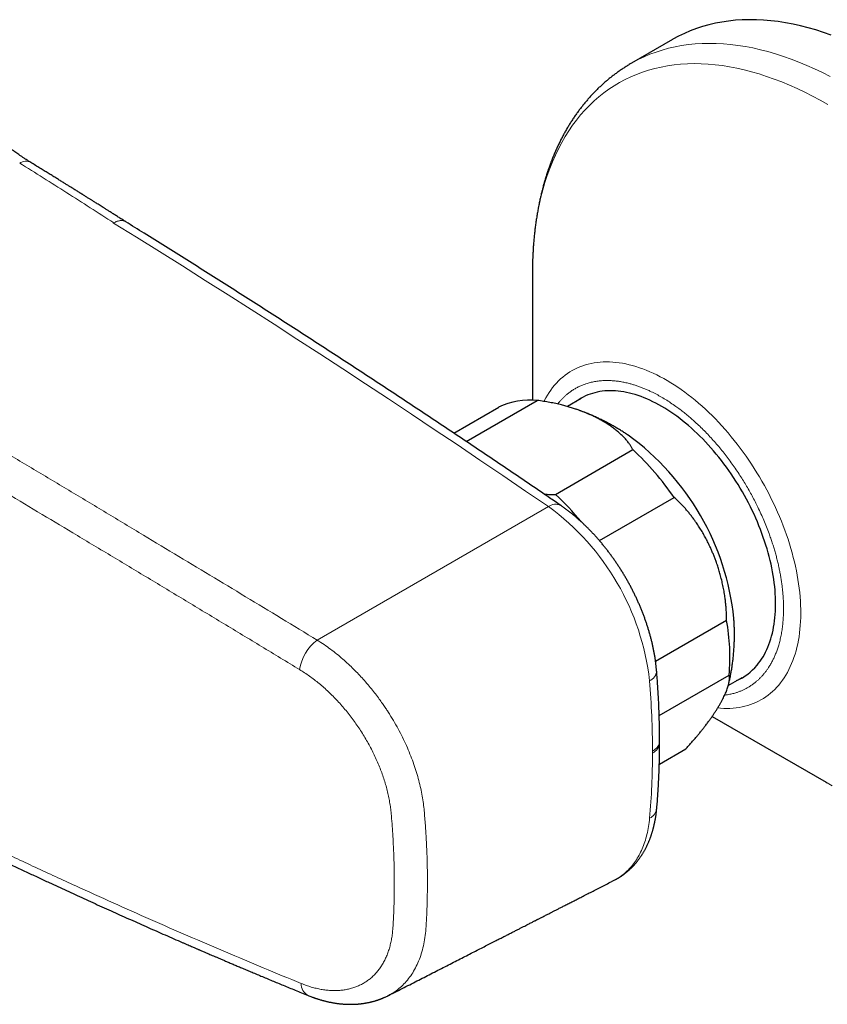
# Model space of a CAD drawing. Header units: millimetres. Extents: x 8 to 949, y 12 to 889.
# Tile 45 of 256: x 784 to 850, y 123 to 204. Entities that reach past the tile are written whole.
import ezdxf

# ---------------------------------------------------------------- set-up
doc = ezdxf.new("R2010")
doc.units = ezdxf.units.MM

msp = doc.modelspace()

# ---------------------------------------------------------------- linework, layer by layer
at = {"color": 7, "linetype": 'Continuous', "lineweight": 30}
for p, q in [((837.35, 201.935), (833.986, 199.993)), ((825.857, 182.744), (825.857, 172.329)), ((825.857, 182.744), (825.857, 182.729)), ((820.426, 168.944), (826.256, 172.31)), ((829.865, 172.466), (828.727, 171.809)), ((819.408, 169.625), (823.086, 171.748)), ((827.754, 164.598), (834.118, 168.272)), ((831.358, 160.802), (837.498, 164.346)), ((841.804, 154.248), (835.974, 150.882)), ((836.271, 146.446), (842.013, 149.761)), ((841.949, 148.911), (843.084, 149.567)), ((841.972, 148.998), (841.98, 149.036)), ((840.62, 146.362), (849.981, 140.956)), ((836.307, 144.172), (836.307, 144.334)), ((836.282, 142.444), (838.458, 143.7)), ((849.981, 140.956), (850.077, 140.901))]:
    msp.add_line(p, q, dxfattribs=at)
at = {"color": 252, "linetype": 'Continuous', "lineweight": 0}
for p, q in [((808.186, 152.628), (827.179, 163.592)), ((835.721, 143.355), (835.721, 143.519)), ((814.515, 132.628), (814.515, 132.789)), ((817.235, 132.847), (817.235, 132.683))]:
    msp.add_line(p, q, dxfattribs=at)
at = {"color": 7, "linetype": 'Continuous', "lineweight": 30, "flags": 128}
for points in [[(850.405, 202.303), (849.77, 202.526), (849.137, 202.728), (848.509, 202.909), (847.885, 203.068), (847.266, 203.205), (846.651, 203.321), (846.043, 203.416), (845.441, 203.488), (844.845, 203.539), (844.255, 203.567), (843.674, 203.574), (843.099, 203.559), (842.533, 203.522), (841.975, 203.463), (841.427, 203.383), (840.887, 203.28), (840.357, 203.156), (839.837, 203.011), (839.327, 202.843), (838.827, 202.655), (838.339, 202.445), (837.862, 202.214), (837.397, 201.962), (837.35, 201.935)], [(844.307, 150.565), (844.439, 150.728), (844.565, 150.898), (844.685, 151.075), (844.8, 151.259), (844.909, 151.45), (845.012, 151.647), (845.11, 151.851), (845.201, 152.061), (845.287, 152.277), (845.366, 152.499), (845.44, 152.727), (845.507, 152.961), (845.568, 153.2), (845.623, 153.444), (845.671, 153.694), (845.714, 153.949), (845.749, 154.208), (845.779, 154.472), (845.802, 154.741), (845.819, 155.014), (845.829, 155.291), (845.833, 155.572), (845.83, 155.856), (845.821, 156.145), (845.806, 156.436), (845.784, 156.731), (845.756, 157.029), (845.722, 157.329), (845.681, 157.632), (845.634, 157.937), (845.58, 158.244), (845.52, 158.553), (845.454, 158.864), (845.382, 159.177), (845.304, 159.49), (845.22, 159.805), (845.13, 160.12), (845.033, 160.436), (844.931, 160.753), (844.823, 161.07), (844.71, 161.386), (844.591, 161.702), (844.466, 162.018), (844.335, 162.334), (844.2, 162.648), (844.059, 162.961), (843.913, 163.273), (843.761, 163.583), (843.605, 163.892), (843.444, 164.198), (843.278, 164.502), (843.107, 164.804), (842.932, 165.104), (842.752, 165.4), (842.568, 165.694), (842.38, 165.984), (842.188, 166.271), (841.992, 166.554), (841.792, 166.834), (841.588, 167.109), (841.381, 167.381), (841.171, 167.648), (840.957, 167.91), (840.74, 168.168), (840.521, 168.421), (840.298, 168.668), (840.073, 168.911), (839.845, 169.148), (839.616, 169.379), (839.384, 169.605), (839.149, 169.825), (838.914, 170.039), (838.676, 170.246), (838.437, 170.448), (838.197, 170.642), (837.955, 170.831), (837.712, 171.012), (837.469, 171.187), (837.225, 171.354), (836.98, 171.515), (836.735, 171.668), (836.49, 171.814), (836.244, 171.953), (835.999, 172.084), (835.754, 172.208), (835.51, 172.324), (835.266, 172.432), (835.024, 172.532), (834.782, 172.625), (834.541, 172.709), (834.302, 172.785), (834.064, 172.854), (833.828, 172.914), (833.593, 172.966), (833.361, 173.01), (833.13, 173.046), (832.902, 173.073), (832.677, 173.092), (832.454, 173.103), (832.233, 173.106), (832.016, 173.1), (831.802, 173.086), (831.59, 173.064), (831.383, 173.033), (831.178, 172.995), (830.978, 172.948), (830.781, 172.892), (830.588, 172.829), (830.399, 172.758), (830.214, 172.678), (830.033, 172.591), (829.857, 172.496), (829.685, 172.392), (829.518, 172.281), (829.412, 172.205)]]:
    msp.add_lwpolyline(points, dxfattribs=at)
at = {"color": 252, "linetype": 'Continuous', "lineweight": 0, "flags": 128}
for points in [[(850.321, 198.9), (849.674, 199.229), (849.029, 199.537), (848.385, 199.825), (847.743, 200.092), (847.104, 200.338), (846.468, 200.563), (845.836, 200.767), (845.207, 200.95), (844.582, 201.111), (843.962, 201.251), (843.348, 201.369), (842.739, 201.465), (842.136, 201.54), (841.539, 201.593), (840.949, 201.624), (840.367, 201.633), (839.792, 201.62), (839.225, 201.585), (838.666, 201.528), (838.116, 201.45), (837.576, 201.35), (837.045, 201.228), (836.523, 201.084), (836.012, 200.919), (835.512, 200.732), (835.023, 200.525), (834.545, 200.296), (834.078, 200.046), (833.985, 199.993)], [(850.113, 196.602), (849.482, 196.961), (848.85, 197.301), (848.22, 197.621), (847.591, 197.922), (846.963, 198.202), (846.337, 198.462), (845.714, 198.702), (845.094, 198.922), (844.477, 199.121), (843.864, 199.299), (843.255, 199.456), (842.651, 199.592), (842.052, 199.708), (841.458, 199.801), (840.87, 199.874), (840.289, 199.926), (839.714, 199.956), (839.146, 199.965), (838.585, 199.952), (838.032, 199.918), (837.488, 199.863), (836.952, 199.786), (836.425, 199.689), (835.907, 199.57), (835.399, 199.43), (834.901, 199.269), (834.413, 199.087), (833.936, 198.884), (833.47, 198.661), (833.015, 198.418), (832.572, 198.154), (832.141, 197.87), (831.722, 197.566), (831.315, 197.242), (830.922, 196.899), (830.541, 196.537), (830.174, 196.155), (829.82, 195.755), (829.48, 195.337), (829.154, 194.9), (828.843, 194.445), (828.546, 193.973), (828.263, 193.484), (827.996, 192.977), (827.743, 192.454), (827.506, 191.915), (827.284, 191.36), (827.078, 190.79), (826.888, 190.205), (826.713, 189.605), (826.554, 188.99), (826.412, 188.362), (826.285, 187.72), (826.175, 187.066), (826.081, 186.399), (826.003, 185.72), (825.942, 185.029), (825.897, 184.327), (825.869, 183.615), (825.858, 182.892), (825.857, 182.744)], [(827.179, 163.592), (825.303, 164.874), (823.426, 166.149), (821.549, 167.418), (819.671, 168.681), (817.793, 169.938), (815.915, 171.189), (814.036, 172.433), (812.156, 173.671), (810.276, 174.903), (808.396, 176.129), (806.516, 177.348), (804.635, 178.562), (802.754, 179.769), (800.873, 180.969), (798.991, 182.164), (797.109, 183.352), (795.227, 184.533), (793.344, 185.709), (791.461, 186.878)], [(826.808, 172.233), (826.834, 172.286), (826.956, 172.517), (827.085, 172.741), (827.221, 172.956), (827.363, 173.164), (827.512, 173.363), (827.667, 173.555), (827.829, 173.737), (827.997, 173.912), (828.17, 174.077), (828.35, 174.234), (828.536, 174.382), (828.727, 174.521), (828.924, 174.65), (829.127, 174.771), (829.334, 174.882), (829.547, 174.984), (829.765, 175.077), (829.988, 175.16), (830.216, 175.233), (830.448, 175.297), (830.684, 175.351), (830.925, 175.396), (831.17, 175.431), (831.419, 175.456), (831.671, 175.472), (831.927, 175.477), (832.187, 175.473), (832.449, 175.46), (832.715, 175.436), (832.983, 175.403), (833.255, 175.36), (833.528, 175.307), (833.804, 175.245), (834.082, 175.173), (834.362, 175.092), (834.644, 175.001), (834.927, 174.901), (835.212, 174.791), (835.498, 174.672), (835.784, 174.544), (836.072, 174.407), (836.36, 174.261), (836.648, 174.106), (836.937, 173.942), (837.225, 173.769), (837.513, 173.588), (837.801, 173.398), (838.088, 173.2), (838.375, 172.994), (838.66, 172.78), (838.944, 172.557), (839.227, 172.327), (839.508, 172.09), (839.787, 171.845), (840.064, 171.593), (840.339, 171.333), (840.612, 171.067), (840.882, 170.794), (841.15, 170.515), (841.414, 170.229), (841.676, 169.937), (841.934, 169.639), (842.188, 169.335), (842.439, 169.026), (842.686, 168.712), (842.93, 168.392), (843.169, 168.067), (843.403, 167.738), (843.634, 167.404), (843.859, 167.067), (844.08, 166.725), (844.296, 166.379), (844.507, 166.03), (844.712, 165.677), (844.913, 165.322), (845.107, 164.964), (845.296, 164.603), (845.48, 164.24), (845.657, 163.875), (845.828, 163.508), (845.994, 163.139), (846.153, 162.769), (846.305, 162.399), (846.452, 162.027), (846.591, 161.655), (846.724, 161.282), (846.85, 160.91), (846.97, 160.538), (847.082, 160.166), (847.188, 159.795), (847.286, 159.425), (847.377, 159.056), (847.462, 158.689), (847.538, 158.323), (847.608, 157.96), (847.67, 157.599), (847.725, 157.24), (847.772, 156.884), (847.812, 156.531), (847.844, 156.181), (847.869, 155.835), (847.887, 155.492), (847.896, 155.154), (847.899, 154.819), (847.893, 154.489), (847.88, 154.164), (847.86, 153.843), (847.832, 153.528), (847.797, 153.218), (847.754, 152.913), (847.703, 152.614), (847.646, 152.321), (847.58, 152.034), (847.508, 151.753), (847.428, 151.479), (847.341, 151.212), (847.247, 150.951), (847.146, 150.698), (847.037, 150.452), (846.922, 150.213), (846.8, 149.982), (846.671, 149.758), (846.535, 149.542), (846.393, 149.335), (846.244, 149.135), (846.089, 148.944), (845.927, 148.761), (845.759, 148.587), (845.585, 148.421), (845.406, 148.265), (845.22, 148.117), (845.029, 147.978), (844.832, 147.848), (844.629, 147.728), (844.421, 147.617), (844.209, 147.515), (843.991, 147.422), (843.768, 147.339), (843.54, 147.265), (843.308, 147.202), (843.072, 147.147), (842.831, 147.103), (842.586, 147.068), (842.337, 147.042), (842.085, 147.027), (841.829, 147.021), (841.569, 147.025), (841.307, 147.039), (841.078, 147.059)], [(850.077, 140.901), (850.488, 140.67)]]:
    msp.add_lwpolyline(points, dxfattribs=at)
at = {"color": 252, "linetype": 'Continuous', "lineweight": 0}
for centre, radius, start, end in [((784.246, 191.015), 0.933, 63.79707, 122.48233), ((827.758, 162.846), 0.945, 63.61192, 127.79682), ((815.067, 147.011), 20.534, 6.39029, 53.85302), ((810.303, 149.715), 3.601, 126.00859, 172.11081), ((835.12, 150.169), 0.942, 292.06484, 356.44412), ((764.598, 143.359), 71.124, 0.12874, 4.78841), ((774.503, 143.368), 61.218, 354.97805, 359.98831), ((835.024, 138.962), 1.059, 295.9017, 351.37747), ((807.948, 124.406), 1.085, 178.3037, 241.27785)]:
    msp.add_arc(centre, radius, start, end, dxfattribs=at)
at = {"color": 7, "linetype": 'Continuous', "lineweight": 30}
for centre, radius, start, end in [((825.692, 166.265), 6.071, 84.66605, 115.42527), ((821.275, 152.242), 21.24, 5.86515, 54.12978), ((817.064, 150.174), 24.867, 34.74444, 46.7011), ((811.412, 147.181), 23.884, 39.46881, 46.82222), ((825.713, 151.251), 16.368, 354.77427, 10.54937), ((840.819, 153.462), 4.535, 293.55974, 320.2853)]:
    msp.add_arc(centre, radius, start, end, dxfattribs=at)
for points, knots in [([(833.986, 199.992), (833.927, 199.959), (833.781, 199.874), (833.55, 199.731), (833.291, 199.565), (833.037, 199.393), (832.785, 199.215), (832.537, 199.031), (832.293, 198.841), (832.053, 198.645), (831.816, 198.443), (831.582, 198.235), (831.353, 198.021), (831.127, 197.801), (830.905, 197.575), (830.688, 197.343), (830.474, 197.106), (830.264, 196.863), (830.058, 196.614), (829.857, 196.359), (829.659, 196.098), (829.467, 195.831), (829.278, 195.559), (829.094, 195.281), (828.914, 194.998), (828.739, 194.709), (828.569, 194.414), (828.403, 194.114), (828.242, 193.808), (828.086, 193.497), (827.935, 193.181), (827.788, 192.859), (827.647, 192.532), (827.511, 192.2), (827.38, 191.863), (827.254, 191.522), (827.133, 191.175), (827.018, 190.823), (826.908, 190.467), (826.803, 190.106), (826.703, 189.741), (826.609, 189.371), (826.521, 188.997), (826.438, 188.619), (826.36, 188.236), (826.288, 187.85), (826.222, 187.46), (826.161, 187.066), (826.105, 186.668), (826.055, 186.267), (826.011, 185.862), (825.972, 185.454), (825.939, 185.043), (825.911, 184.628), (825.889, 184.21), (825.873, 183.79), (825.862, 183.366), (825.857, 183.012), (825.858, 182.799), (825.858, 182.729)], [0, 0, 0, 0, 0.010977, 0.027693, 0.044425, 0.061175, 0.077946, 0.094742, 0.111566, 0.12842, 0.145309, 0.162234, 0.179198, 0.196204, 0.213255, 0.230353, 0.247499, 0.264697, 0.281946, 0.29925, 0.316609, 0.334024, 0.351496, 0.369025, 0.386612, 0.404257, 0.42196, 0.43972, 0.457536, 0.475407, 0.493333, 0.511311, 0.529341, 0.547421, 0.565549, 0.583722, 0.60194, 0.620199, 0.638497, 0.656833, 0.675204, 0.693607, 0.71204, 0.730502, 0.748989, 0.7675, 0.786033, 0.804585, 0.823155, 0.841741, 0.860342, 0.878955, 0.897579, 0.916213, 0.934855, 0.953505, 0.972161, 0.990823, 1, 1, 1, 1]), ([(784.658, 191.852), (784.574, 191.904), (784.412, 192.004), (784.179, 192.155), (783.965, 192.297), (783.769, 192.431), (783.591, 192.554), (783.432, 192.667), (783.292, 192.768), (783.17, 192.857), (783.066, 192.934), (782.978, 192.999), (782.903, 193.055), (782.842, 193.101), (782.792, 193.14), (782.746, 193.175), (782.695, 193.214), (782.632, 193.263), (782.556, 193.321), (782.47, 193.388), (782.349, 193.483), (782.194, 193.607), (782.001, 193.763), (781.834, 193.902), (781.697, 194.016), (781.599, 194.098), (781.513, 194.171), (781.441, 194.232), (781.382, 194.283), (781.337, 194.321), (781.302, 194.351), (781.269, 194.38), (781.227, 194.416), (781.174, 194.463), (781.107, 194.521), (781.026, 194.592), (780.931, 194.676), (780.829, 194.767), (780.725, 194.86), (780.625, 194.95), (780.514, 195.051), (780.393, 195.162), (780.265, 195.281), (780.155, 195.382), (780.06, 195.472), (779.974, 195.553), (779.885, 195.637), (779.794, 195.724), (779.701, 195.813), (779.611, 195.899), (779.529, 195.98), (779.457, 196.05), (779.39, 196.114), (779.326, 196.178), (779.257, 196.245), (779.183, 196.319), (779.103, 196.398), (779.006, 196.495), (778.889, 196.612), (778.752, 196.751), (778.604, 196.902), (778.428, 197.083), (778.225, 197.294), (777.994, 197.538), (777.801, 197.744), (777.653, 197.903), (777.56, 198.004), (777.482, 198.089), (777.42, 198.157), (777.376, 198.205), (777.343, 198.241), (777.314, 198.273), (777.277, 198.314), (777.23, 198.365), (777.174, 198.427), (777.103, 198.505), (777.021, 198.597), (776.932, 198.697), (776.844, 198.796), (776.74, 198.913), (776.621, 199.048), (776.491, 199.198), (776.379, 199.327), (776.311, 199.406), (776.283, 199.44)], [0, 0, 0, 0, 0.029177, 0.056207, 0.081099, 0.103855, 0.124477, 0.142966, 0.159321, 0.173539, 0.18562, 0.195634, 0.204218, 0.211519, 0.217009, 0.221715, 0.227543, 0.234875, 0.243712, 0.253968, 0.264835, 0.285851, 0.308283, 0.332139, 0.344596, 0.356277, 0.366367, 0.374861, 0.381759, 0.387057, 0.390587, 0.394065, 0.398935, 0.405197, 0.412853, 0.422499, 0.433718, 0.44629, 0.458625, 0.470416, 0.481661, 0.498228, 0.513437, 0.527284, 0.537218, 0.547442, 0.558018, 0.568946, 0.580226, 0.591371, 0.601102, 0.609942, 0.617284, 0.624907, 0.633179, 0.6421, 0.651672, 0.661946, 0.677259, 0.693948, 0.712012, 0.731297, 0.758219, 0.786475, 0.816057, 0.829464, 0.840968, 0.850568, 0.858267, 0.864065, 0.86695, 0.870379, 0.874992, 0.880788, 0.887766, 0.895926, 0.90703, 0.918432, 0.929402, 0.939939, 0.957689, 0.974082, 0.98912, 1, 1, 1, 1]), ([(792.46, 186.978), (792.374, 187.032), (792.191, 187.149), (791.914, 187.325), (791.636, 187.502), (791.375, 187.667), (791.13, 187.822), (790.907, 187.963), (790.703, 188.092), (790.518, 188.208), (790.349, 188.315), (790.194, 188.412), (790.052, 188.501), (789.923, 188.583), (789.808, 188.655), (789.707, 188.718), (789.614, 188.776), (789.524, 188.833), (789.426, 188.895), (789.32, 188.961), (789.208, 189.031), (789.1, 189.098), (789.011, 189.154), (788.946, 189.195), (788.904, 189.221), (788.874, 189.24), (788.846, 189.257), (788.812, 189.278), (788.768, 189.306), (788.711, 189.342), (788.635, 189.389), (788.538, 189.45), (788.417, 189.525), (788.278, 189.612), (788.121, 189.71), (787.94, 189.822), (787.737, 189.948), (787.51, 190.09), (787.262, 190.244), (786.993, 190.41), (786.704, 190.59), (786.4, 190.778), (786.083, 190.974), (785.753, 191.177), (785.404, 191.392), (785.037, 191.618), (784.786, 191.773), (784.658, 191.852)], [0, 0, 0, 0, 0.032911, 0.070688, 0.10632, 0.139803, 0.171139, 0.200327, 0.225879, 0.249524, 0.27126, 0.291088, 0.30901, 0.325934, 0.340715, 0.353353, 0.364748, 0.376343, 0.388157, 0.402361, 0.41687, 0.431254, 0.443916, 0.450964, 0.456423, 0.459952, 0.462769, 0.467038, 0.472801, 0.480058, 0.488807, 0.501926, 0.517403, 0.535239, 0.555434, 0.577986, 0.60448, 0.633626, 0.665422, 0.699869, 0.736969, 0.776721, 0.816636, 0.858915, 0.903564, 0.950589, 1, 1, 1, 1]), ([(791.46, 186.878), (791.461, 186.881), (791.463, 186.885), (791.467, 186.888), (791.47, 186.89)], [0, 0, 0, 0, 0.5597729, 1, 1, 1, 1]), ([(828.178, 163.692), (827.871, 163.902), (826.981, 164.511), (825.509, 165.514), (823.759, 166.7), (822.01, 167.881), (820.26, 169.057), (818.509, 170.227), (816.758, 171.392), (815.007, 172.552), (813.255, 173.706), (811.503, 174.855), (809.751, 175.998), (807.999, 177.136), (806.246, 178.269), (804.492, 179.396), (802.739, 180.517), (800.985, 181.633), (799.231, 182.744), (797.477, 183.849), (795.722, 184.949), (794.048, 185.993), (792.958, 186.669), (792.453, 186.982)], [0, 0, 0, 0, 0.025818, 0.074863, 0.123908, 0.172953, 0.221999, 0.271044, 0.320089, 0.369135, 0.418181, 0.467226, 0.516272, 0.565318, 0.614364, 0.66341, 0.712456, 0.761502, 0.810548, 0.859594, 0.908641, 0.957687, 1, 1, 1, 1]), ([(834.118, 168.272), (834.082, 168.337), (834.009, 168.467), (833.87, 168.678), (833.703, 168.905), (833.5, 169.146), (833.279, 169.379), (833.042, 169.605), (832.789, 169.822), (832.5, 170.048), (832.188, 170.269), (831.851, 170.484), (831.517, 170.68), (831.171, 170.865), (830.789, 171.053), (830.364, 171.242), (829.959, 171.404), (829.609, 171.532), (829.302, 171.636), (828.971, 171.741), (828.614, 171.844), (828.215, 171.949), (827.774, 172.052), (827.282, 172.152), (826.777, 172.24), (826.43, 172.286), (826.256, 172.31)], [0, 0, 0, 0, 0.032813, 0.065626, 0.108456, 0.151309, 0.194141, 0.235993, 0.277863, 0.319716, 0.370142, 0.414076, 0.45801, 0.500709, 0.543407, 0.595145, 0.646882, 0.677083, 0.707284, 0.743026, 0.778779, 0.81452, 0.860275, 0.906029, 0.953015, 1, 1, 1, 1]), ([(829.54, 171.554), (829.512, 171.564), (829.482, 171.575), (829.451, 171.585), (829.448, 171.586)], [0, 0, 0, 0, 0.9087952, 1, 1, 1, 1]), ([(833.724, 169.45), (833.631, 169.513), (833.442, 169.64), (833.153, 169.824), (832.86, 170.003), (832.563, 170.177), (832.264, 170.345), (831.962, 170.508), (831.657, 170.664), (831.35, 170.814), (831.04, 170.958), (830.727, 171.096), (830.413, 171.227), (830.096, 171.352), (829.845, 171.447), (829.698, 171.499), (829.658, 171.512)], [0, 0, 0, 0, 0.073921, 0.14926, 0.224515, 0.299701, 0.374809, 0.449834, 0.524772, 0.59962, 0.674377, 0.749041, 0.823614, 0.898096, 0.972487, 1, 1, 1, 1]), ([(826.83, 164.613), (826.981, 164.607), (827.288, 164.594), (827.598, 164.597), (827.754, 164.598)], [0, 0, 0, 0, 0.49382, 1, 1, 1, 1]), ([(841.804, 154.248), (841.803, 154.382), (841.802, 154.65), (841.783, 155.053), (841.756, 155.424), (841.722, 155.761), (841.678, 156.119), (841.617, 156.53), (841.532, 156.992), (841.432, 157.451), (841.322, 157.889), (841.204, 158.305), (841.08, 158.7), (840.957, 159.058), (840.836, 159.381), (840.722, 159.668), (840.603, 159.951), (840.463, 160.266), (840.297, 160.614), (840.103, 160.991), (839.896, 161.363), (839.677, 161.73), (839.446, 162.092), (839.224, 162.414), (839.014, 162.701), (838.82, 162.951), (838.621, 163.194), (838.39, 163.462), (838.122, 163.752), (837.816, 164.059), (837.604, 164.251), (837.498, 164.346)], [0, 0, 0, 0, 0.0349392, 0.0698909, 0.1048309, 0.1312436, 0.1576563, 0.1981528, 0.2386828, 0.2792142, 0.3197126, 0.3555256, 0.3913494, 0.4271626, 0.4542086, 0.4812546, 0.5079326, 0.5346106, 0.5720312, 0.6094639, 0.6468843, 0.6853748, 0.7238787, 0.7623686, 0.7914797, 0.8205907, 0.8492315, 0.8778722, 0.9185758, 0.9592978, 1, 1, 1, 1]), ([(836.059, 150.11), (836.055, 150.158), (836.043, 150.296), (836.02, 150.524), (835.987, 150.795), (835.948, 151.067), (835.905, 151.341), (835.857, 151.615), (835.803, 151.89), (835.744, 152.165), (835.681, 152.441), (835.612, 152.717), (835.539, 152.993), (835.461, 153.27), (835.379, 153.546), (835.291, 153.822), (835.199, 154.098), (835.103, 154.374), (835.002, 154.649), (834.896, 154.923), (834.786, 155.196), (834.672, 155.468), (834.554, 155.74), (834.431, 156.01), (834.305, 156.279), (834.174, 156.546), (834.04, 156.812), (833.901, 157.076), (833.759, 157.338), (833.613, 157.598), (833.463, 157.856), (833.31, 158.112), (833.153, 158.366), (832.993, 158.617), (832.829, 158.866), (832.662, 159.112), (832.491, 159.355), (832.318, 159.595), (832.141, 159.832), (831.962, 160.066), (831.779, 160.297), (831.593, 160.524), (831.405, 160.748), (831.214, 160.969), (831.021, 161.185), (830.825, 161.398), (830.626, 161.606), (830.425, 161.811), (830.221, 162.011), (830.016, 162.207), (829.808, 162.399), (829.598, 162.586), (829.386, 162.769), (829.173, 162.947), (828.957, 163.12), (828.74, 163.288), (828.521, 163.45), (828.333, 163.585), (828.219, 163.664), (828.178, 163.692)], [0, 0, 0, 0, 0.009659, 0.02765, 0.045625, 0.063589, 0.081539, 0.099475, 0.117396, 0.135302, 0.153193, 0.17107, 0.188931, 0.206778, 0.224611, 0.242431, 0.260238, 0.278033, 0.295817, 0.31359, 0.331353, 0.349108, 0.366854, 0.384594, 0.402327, 0.420055, 0.437779, 0.4555, 0.473218, 0.490935, 0.508651, 0.526368, 0.544086, 0.561806, 0.57953, 0.597258, 0.61499, 0.632729, 0.650475, 0.668229, 0.685991, 0.703764, 0.721547, 0.739342, 0.757149, 0.774969, 0.792804, 0.810653, 0.828518, 0.846399, 0.864296, 0.88221, 0.900141, 0.918089, 0.936055, 0.954037, 0.972035, 0.990049, 1, 1, 1, 1]), ([(841.985, 149.054), (842.005, 149.14), (842.051, 149.339), (842.116, 149.653), (842.181, 149.996), (842.239, 150.342), (842.29, 150.69), (842.334, 151.041), (842.371, 151.393), (842.402, 151.748), (842.425, 152.104), (842.441, 152.462), (842.45, 152.822), (842.452, 153.184), (842.446, 153.547), (842.433, 153.912), (842.418, 154.202), (842.406, 154.371), (842.403, 154.417)], [0, 0, 0, 0, 0.048852, 0.113382, 0.178116, 0.243062, 0.308229, 0.373625, 0.439259, 0.505141, 0.571284, 0.637696, 0.704391, 0.771378, 0.83867, 0.906276, 0.974207, 1, 1, 1, 1]), ([(836.307, 144.335), (836.307, 144.436), (836.306, 144.729), (836.301, 145.215), (836.29, 145.795), (836.274, 146.377), (836.254, 146.961), (836.228, 147.548), (836.197, 148.137), (836.162, 148.729), (836.121, 149.323), (836.086, 149.783), (836.064, 150.046), (836.059, 150.11)], [0, 0, 0, 0, 0.053606, 0.155165, 0.256719, 0.358269, 0.459814, 0.561355, 0.66289, 0.76442, 0.865945, 0.967463, 1, 1, 1, 1]), ([(838.458, 143.7), (838.534, 143.783), (838.686, 143.949), (838.906, 144.197), (839.121, 144.443), (839.326, 144.683), (839.521, 144.917), (839.707, 145.145), (839.887, 145.371), (840.068, 145.605), (840.25, 145.847), (840.424, 146.085), (840.584, 146.309), (840.73, 146.521), (840.868, 146.729), (841.007, 146.945), (841.145, 147.168), (841.275, 147.389), (841.393, 147.599), (841.498, 147.797), (841.594, 147.989), (841.681, 148.177), (841.76, 148.358), (841.829, 148.534), (841.889, 148.704), (841.942, 148.876), (841.986, 149.049), (842.017, 149.217), (842.035, 149.37), (842.041, 149.51), (842.035, 149.641), (842.02, 149.721), (842.013, 149.761)], [0, 0, 0, 0, 0.031904, 0.063808, 0.095862, 0.127915, 0.158362, 0.18881, 0.219375, 0.24994, 0.284807, 0.319715, 0.350495, 0.381275, 0.412166, 0.443056, 0.479056, 0.515099, 0.547979, 0.58086, 0.613873, 0.646885, 0.679953, 0.713056, 0.746265, 0.77951, 0.818336, 0.857222, 0.892791, 0.928408, 0.964178, 1, 1, 1, 1]), ([(836.071, 138.803), (836.079, 138.899), (836.104, 139.177), (836.14, 139.64), (836.179, 140.191), (836.212, 140.746), (836.24, 141.304), (836.264, 141.865), (836.282, 142.428), (836.296, 142.995), (836.304, 143.554), (836.307, 143.947), (836.307, 144.149), (836.307, 144.171)], [0, 0, 0, 0, 0.0551084, 0.1593968, 0.2636852, 0.3679765, 0.4722699, 0.5765645, 0.6808594, 0.7851537, 0.8894466, 0.9882576, 1, 1, 1, 1]), ([(765.714, 142.815), (765.919, 142.708), (766.323, 142.497), (766.922, 142.185), (767.506, 141.882), (768.075, 141.589), (768.628, 141.304), (769.196, 141.012), (769.776, 140.715), (770.368, 140.413), (770.938, 140.123), (771.468, 139.855), (771.959, 139.607), (772.413, 139.378), (772.849, 139.158), (773.268, 138.948), (773.67, 138.747), (774.054, 138.556), (774.421, 138.373), (774.785, 138.192), (775.147, 138.013), (775.508, 137.834), (775.854, 137.663), (776.189, 137.498), (776.512, 137.339), (776.823, 137.186), (777.132, 137.035), (777.437, 136.885), (777.738, 136.738), (778.024, 136.598), (778.296, 136.466), (778.564, 136.336), (778.84, 136.202), (779.135, 136.059), (779.449, 135.907), (779.782, 135.746), (780.135, 135.576), (780.479, 135.41), (780.812, 135.251), (781.131, 135.098), (781.462, 134.94), (781.805, 134.776), (782.156, 134.609), (782.707, 134.347), (783.448, 133.996), (784.373, 133.561), (785.278, 133.136), (786.115, 132.747), (786.886, 132.389), (787.595, 132.062), (788.304, 131.736), (789.022, 131.407), (789.752, 131.074), (790.496, 130.737), (791.232, 130.404), (791.959, 130.077), (792.676, 129.756), (793.398, 129.434), (794.116, 129.115), (794.821, 128.804), (795.524, 128.494), (796.226, 128.186), (796.771, 127.949), (797.147, 127.785), (797.361, 127.692), (797.566, 127.603), (797.758, 127.52), (797.924, 127.448), (798.063, 127.388), (798.179, 127.338), (798.281, 127.294), (798.37, 127.255), (798.446, 127.223), (798.527, 127.187), (798.626, 127.145), (798.753, 127.09), (798.881, 127.035), (799.01, 126.98), (799.14, 126.924), (799.292, 126.858), (799.465, 126.784), (799.66, 126.701), (799.876, 126.608), (800.113, 126.507), (800.371, 126.397), (800.651, 126.277), (800.953, 126.149), (801.276, 126.012), (801.615, 125.869), (801.97, 125.718), (802.341, 125.562), (802.731, 125.398), (803.141, 125.226), (803.571, 125.046), (804.021, 124.858), (804.477, 124.668), (804.938, 124.477), (805.404, 124.285), (805.885, 124.086), (806.384, 123.881), (806.9, 123.669), (807.249, 123.527), (807.427, 123.454)], [0, 0, 0, 0, 0.015028, 0.02967, 0.043927, 0.057797, 0.071281, 0.08438, 0.099322, 0.113728, 0.127598, 0.140932, 0.152385, 0.16341, 0.174008, 0.184178, 0.193921, 0.203236, 0.212124, 0.220584, 0.22973, 0.238416, 0.24681, 0.254914, 0.262729, 0.270253, 0.277487, 0.28511, 0.292382, 0.299303, 0.305874, 0.312093, 0.318731, 0.325837, 0.333413, 0.341459, 0.349973, 0.358957, 0.366346, 0.374024, 0.381992, 0.390249, 0.398789, 0.407371, 0.43004, 0.452242, 0.473976, 0.495243, 0.512466, 0.529371, 0.546218, 0.563372, 0.580834, 0.598604, 0.616683, 0.633526, 0.650629, 0.667977, 0.685136, 0.7019, 0.718267, 0.735327, 0.751935, 0.75706, 0.762142, 0.767127, 0.771701, 0.775811, 0.778882, 0.78163, 0.784056, 0.786159, 0.78794, 0.789429, 0.791973, 0.794981, 0.798455, 0.801049, 0.804142, 0.80774, 0.811842, 0.81645, 0.821562, 0.82718, 0.833302, 0.839929, 0.847062, 0.8547, 0.862843, 0.871135, 0.879894, 0.889118, 0.898808, 0.908964, 0.919587, 0.930675, 0.941249, 0.952215, 0.963573, 0.975323, 0.987465, 1, 1, 1, 1]), ([(832.578, 132.914), (832.611, 132.931), (832.674, 132.963), (832.761, 133.011), (832.838, 133.055), (832.899, 133.091), (832.949, 133.121), (832.986, 133.144), (833.021, 133.166), (833.06, 133.191), (833.108, 133.222), (833.163, 133.258), (833.219, 133.297), (833.272, 133.334), (833.318, 133.367), (833.361, 133.398), (833.416, 133.439), (833.486, 133.493), (833.57, 133.56), (833.652, 133.628), (833.726, 133.691), (833.791, 133.749), (833.857, 133.809), (833.917, 133.866), (833.971, 133.918), (834.013, 133.959), (834.055, 134.002), (834.1, 134.048), (834.15, 134.101), (834.202, 134.157), (834.251, 134.211), (834.297, 134.263), (834.344, 134.318), (834.398, 134.382), (834.454, 134.451), (834.508, 134.519), (834.556, 134.581), (834.603, 134.644), (834.655, 134.714), (834.711, 134.793), (834.765, 134.871), (834.811, 134.941), (834.855, 135.007), (834.901, 135.08), (834.953, 135.165), (835.006, 135.253), (835.058, 135.345), (835.112, 135.442), (835.169, 135.55), (835.228, 135.665), (835.284, 135.781), (835.337, 135.895), (835.386, 136.005), (835.431, 136.111), (835.473, 136.213), (835.51, 136.308), (835.54, 136.387), (835.565, 136.455), (835.59, 136.523), (835.619, 136.606), (835.648, 136.695), (835.678, 136.786), (835.704, 136.871), (835.728, 136.952), (835.75, 137.028), (835.769, 137.097), (835.786, 137.16), (835.801, 137.218), (835.817, 137.28), (835.835, 137.35), (835.853, 137.426), (835.871, 137.504), (835.887, 137.58), (835.903, 137.652), (835.918, 137.728), (835.933, 137.804), (835.946, 137.877), (835.956, 137.93), (835.962, 137.967), (835.966, 137.991), (835.971, 138.018), (835.978, 138.059), (835.988, 138.123), (836.001, 138.211), (836.018, 138.324), (836.035, 138.461), (836.054, 138.623), (836.065, 138.74), (836.071, 138.803)], [0, 0, 0, 0, 0.014897, 0.029014, 0.042372, 0.05457, 0.062415, 0.068666, 0.073678, 0.079985, 0.08828, 0.09844, 0.108758, 0.118027, 0.126246, 0.133526, 0.141072, 0.156024, 0.171837, 0.18791, 0.202324, 0.213866, 0.226069, 0.240909, 0.249827, 0.258249, 0.266481, 0.275819, 0.286404, 0.298075, 0.308724, 0.317703, 0.328076, 0.340117, 0.35384, 0.366735, 0.377454, 0.387748, 0.400257, 0.41534, 0.429389, 0.44073, 0.45109, 0.46347, 0.477483, 0.493663, 0.507398, 0.522423, 0.54059, 0.559144, 0.577277, 0.594907, 0.612078, 0.627442, 0.643246, 0.6582, 0.670043, 0.678114, 0.688113, 0.70023, 0.71423, 0.727012, 0.739179, 0.750731, 0.761646, 0.771431, 0.779886, 0.78782, 0.795883, 0.805777, 0.816918, 0.827696, 0.838016, 0.847878, 0.857285, 0.868847, 0.878753, 0.886672, 0.890407, 0.893453, 0.896368, 0.901272, 0.909968, 0.921769, 0.936675, 0.954683, 0.975792, 1, 1, 1, 1]), ([(813.996, 123.432), (814.121, 123.495), (814.458, 123.667), (815.001, 123.944), (815.62, 124.259), (816.223, 124.566), (816.81, 124.866), (817.381, 125.156), (817.953, 125.448), (818.526, 125.74), (819.098, 126.032), (819.65, 126.313), (820.183, 126.585), (820.696, 126.847), (821.19, 127.098), (821.664, 127.34), (822.118, 127.572), (822.553, 127.794), (822.941, 127.992), (823.284, 128.167), (823.585, 128.32), (823.874, 128.468), (824.15, 128.609), (824.415, 128.744), (824.665, 128.872), (824.901, 128.992), (825.117, 129.102), (825.314, 129.203), (825.492, 129.294), (825.652, 129.375), (825.793, 129.448), (825.916, 129.511), (826.021, 129.564), (826.095, 129.602), (826.145, 129.627), (826.179, 129.645), (826.221, 129.666), (826.276, 129.694), (826.346, 129.73), (826.434, 129.775), (826.538, 129.828), (826.659, 129.89), (826.795, 129.959), (826.947, 130.037), (827.116, 130.123), (827.3, 130.217), (827.499, 130.319), (827.715, 130.429), (827.947, 130.547), (828.194, 130.674), (828.469, 130.814), (828.773, 130.969), (829.106, 131.139), (829.46, 131.32), (829.833, 131.511), (830.226, 131.712), (830.631, 131.919), (831.047, 132.131), (831.472, 132.348), (831.915, 132.575), (832.285, 132.764), (832.507, 132.878), (832.576, 132.913)], [0, 0, 0, 0, 0.020152, 0.054299, 0.08758, 0.119995, 0.151545, 0.18223, 0.212048, 0.243848, 0.274601, 0.304307, 0.332965, 0.360575, 0.387138, 0.412653, 0.437121, 0.460542, 0.482914, 0.499758, 0.515955, 0.531506, 0.546409, 0.560607, 0.574293, 0.58696, 0.598607, 0.609235, 0.618843, 0.627432, 0.635002, 0.641712, 0.647349, 0.65191, 0.653688, 0.655314, 0.657515, 0.660454, 0.664131, 0.668912, 0.674547, 0.681036, 0.688379, 0.696577, 0.705629, 0.715536, 0.726296, 0.737911, 0.750381, 0.763704, 0.777882, 0.794776, 0.812741, 0.831777, 0.851886, 0.873066, 0.895317, 0.917279, 0.940193, 0.96406, 0.98888, 1, 1, 1, 1]), ([(807.427, 123.454), (807.477, 123.434), (807.572, 123.396), (807.702, 123.346), (807.81, 123.306), (807.896, 123.275), (807.96, 123.253), (808.008, 123.236), (808.054, 123.221), (808.111, 123.202), (808.181, 123.179), (808.268, 123.151), (808.362, 123.122), (808.455, 123.094), (808.535, 123.071), (808.601, 123.053), (808.662, 123.036), (808.728, 123.019), (808.808, 122.998), (808.902, 122.975), (809.006, 122.95), (809.119, 122.925), (809.235, 122.901), (809.348, 122.879), (809.46, 122.858), (809.573, 122.839), (809.687, 122.821), (809.798, 122.805), (809.907, 122.791), (810.021, 122.777), (810.139, 122.765), (810.25, 122.755), (810.348, 122.747), (810.435, 122.741), (810.525, 122.736), (810.623, 122.732), (810.731, 122.729), (810.837, 122.727), (810.936, 122.726), (811.023, 122.727), (811.099, 122.728), (811.166, 122.73), (811.235, 122.733), (811.313, 122.736), (811.402, 122.741), (811.491, 122.748), (811.574, 122.754), (811.655, 122.762), (811.74, 122.771), (811.838, 122.782), (811.941, 122.796), (812.043, 122.811), (812.138, 122.826), (812.233, 122.843), (812.336, 122.862), (812.442, 122.884), (812.536, 122.905), (812.614, 122.924), (812.676, 122.939), (812.734, 122.954), (812.793, 122.97), (812.858, 122.988), (812.925, 123.007), (812.992, 123.027), (813.051, 123.046), (813.104, 123.063), (813.146, 123.077), (813.182, 123.089), (813.218, 123.101), (813.263, 123.117), (813.318, 123.137), (813.379, 123.16), (813.438, 123.182), (813.489, 123.203), (813.533, 123.22), (813.577, 123.239), (813.629, 123.26), (813.697, 123.29), (813.783, 123.329), (813.887, 123.377), (813.962, 123.415), (814.002, 123.435)], [0, 0, 0, 0, 0.022363, 0.04148, 0.057348, 0.069966, 0.079331, 0.085441, 0.091336, 0.099574, 0.110182, 0.122192, 0.137814, 0.15147, 0.163154, 0.172844, 0.180587, 0.189932, 0.201613, 0.215631, 0.231196, 0.24765, 0.264995, 0.282089, 0.297434, 0.314454, 0.331617, 0.3479, 0.363141, 0.379811, 0.398276, 0.415348, 0.429113, 0.441637, 0.454181, 0.468777, 0.485002, 0.502166, 0.516156, 0.529678, 0.541117, 0.550456, 0.56009, 0.571958, 0.585782, 0.599985, 0.612312, 0.623772, 0.636693, 0.65112, 0.668693, 0.6839, 0.698064, 0.712383, 0.728329, 0.745664, 0.762222, 0.77245, 0.782194, 0.791443, 0.800216, 0.810193, 0.822471, 0.832039, 0.842279, 0.850967, 0.857729, 0.862812, 0.868492, 0.875324, 0.884753, 0.895469, 0.905291, 0.913761, 0.920879, 0.92701, 0.935202, 0.946593, 0.961188, 0.978989, 1, 1, 1, 1])]:
    msp.add_open_spline(points, degree=3, knots=knots, dxfattribs=at)
at = {"color": 252, "linetype": 'Continuous', "lineweight": 0}
for points, knots in [([(791.466, 186.892), (790.823, 187.307), (789.537, 188.138), (786.965, 189.78), (785.033, 190.993), (783.745, 191.802)], [0, 0, 0, 0, 0.250033, 0.500084, 1, 1, 1, 1]), ([(791.47, 186.89), (791.516, 186.914), (791.611, 186.965), (791.754, 187.022), (791.889, 187.059), (792.013, 187.077), (792.124, 187.08), (792.233, 187.069), (792.338, 187.04), (792.412, 187.01), (792.447, 186.984), (792.453, 186.98)], [0, 0, 0, 0, 0.1234556, 0.2542817, 0.3924772, 0.5009856, 0.6136412, 0.7304439, 0.8513935, 0.9764895, 1, 1, 1, 1]), ([(827.938, 172.011), (827.969, 172.051), (828.048, 172.154), (828.184, 172.31), (828.344, 172.481), (828.511, 172.644), (828.702, 172.813), (828.92, 172.986), (829.167, 173.158), (829.423, 173.313), (829.689, 173.451), (829.966, 173.574), (830.271, 173.687), (830.605, 173.785), (830.968, 173.864), (831.343, 173.917), (831.708, 173.945), (832.062, 173.95), (832.401, 173.937), (832.746, 173.905), (833.097, 173.856), (833.451, 173.789), (833.781, 173.71), (834.087, 173.625), (834.368, 173.537), (834.651, 173.439), (834.935, 173.331), (835.221, 173.211), (835.554, 173.062), (835.934, 172.875), (836.36, 172.645), (836.786, 172.393), (837.214, 172.12), (837.613, 171.845), (837.982, 171.574), (838.319, 171.313), (838.654, 171.04), (838.987, 170.754), (839.336, 170.441), (839.699, 170.098), (840.075, 169.723), (840.444, 169.336), (840.808, 168.934), (841.165, 168.518), (841.516, 168.09), (841.86, 167.65), (842.194, 167.199), (842.519, 166.738), (842.827, 166.28), (843.117, 165.826), (843.39, 165.379), (843.652, 164.926), (843.906, 164.468), (844.147, 164.007), (844.389, 163.521), (844.63, 163.009), (844.868, 162.468), (845.091, 161.925), (845.227, 161.561), (845.296, 161.379)], [0, 0, 0, 0, 0.008333, 0.021604, 0.034881, 0.048174, 0.061493, 0.079001, 0.096471, 0.113928, 0.131394, 0.148895, 0.166645, 0.187657, 0.208642, 0.229642, 0.250698, 0.268558, 0.286378, 0.304184, 0.322, 0.339852, 0.357501, 0.371238, 0.38496, 0.398676, 0.412398, 0.426137, 0.439906, 0.460224, 0.4805, 0.500771, 0.521074, 0.54166, 0.557964, 0.574249, 0.590533, 0.606835, 0.623174, 0.642222, 0.661228, 0.680221, 0.699232, 0.718292, 0.737468, 0.756601, 0.775721, 0.794859, 0.814047, 0.831709, 0.849333, 0.866943, 0.884563, 0.902218, 0.919533, 0.93965, 0.959743, 0.979848, 1, 1, 1, 1]), ([(775.207, 172.417), (776.216, 171.818), (778.235, 170.621), (781.276, 168.812), (784.327, 166.994), (787.387, 165.165), (790.457, 163.327), (793.478, 161.513), (796.45, 159.726), (799.371, 157.965), (802.301, 156.195), (805.238, 154.417), (807.203, 153.224), (808.186, 152.628)], [0, 0, 0, 0, 0.093152, 0.186338, 0.279559, 0.372817, 0.466113, 0.559447, 0.647484, 0.735557, 0.823666, 0.911814, 1, 1, 1, 1]), ([(806.736, 150.209), (805.694, 150.842), (803.609, 152.106), (800.492, 153.992), (797.383, 155.868), (794.284, 157.735), (791.193, 159.592), (788.171, 161.404), (785.216, 163.172), (782.327, 164.897), (779.447, 166.612), (776.574, 168.32), (774.666, 169.451), (773.712, 170.017)], [0, 0, 0, 0, 0.093444, 0.186859, 0.280247, 0.373611, 0.466953, 0.560274, 0.648245, 0.736202, 0.824145, 0.912078, 1, 1, 1, 1]), ([(845.296, 161.379), (845.341, 161.252), (845.432, 161), (845.559, 160.621), (845.678, 160.243), (845.79, 159.866), (845.893, 159.489), (845.99, 159.107), (846.077, 158.731), (846.156, 158.361), (846.225, 158.002), (846.285, 157.645), (846.338, 157.292), (846.383, 156.941), (846.422, 156.571), (846.453, 156.185), (846.475, 155.783), (846.486, 155.388), (846.485, 154.999), (846.472, 154.617), (846.447, 154.213), (846.405, 153.791), (846.344, 153.354), (846.266, 152.93), (846.171, 152.52), (846.066, 152.146), (845.953, 151.806), (845.837, 151.499), (845.709, 151.203), (845.571, 150.919), (845.421, 150.647), (845.27, 150.4), (845.118, 150.178), (844.969, 149.978), (844.812, 149.787), (844.649, 149.606), (844.479, 149.435), (844.302, 149.273), (844.113, 149.117), (843.913, 148.967), (843.702, 148.826), (843.484, 148.697), (843.258, 148.58), (843.026, 148.474), (842.791, 148.382), (842.526, 148.294), (842.229, 148.214), (841.929, 148.151), (841.733, 148.127), (841.653, 148.117)], [0, 0, 0, 0, 0.019308, 0.038582, 0.057839, 0.077095, 0.096367, 0.115671, 0.135861, 0.154597, 0.173311, 0.192018, 0.210733, 0.229472, 0.24825, 0.270463, 0.29263, 0.314773, 0.33692, 0.359094, 0.381322, 0.408541, 0.435694, 0.462828, 0.48999, 0.517225, 0.539914, 0.562551, 0.585165, 0.607782, 0.630428, 0.653131, 0.672175, 0.691181, 0.710166, 0.729145, 0.748134, 0.767148, 0.786204, 0.806674, 0.827103, 0.847514, 0.867924, 0.888354, 0.908823, 0.928431, 0.954933, 0.981407, 1, 1, 1, 1]), ([(808.186, 152.628), (808.373, 152.508), (808.741, 152.274), (809.278, 151.888), (809.79, 151.491), (810.276, 151.083), (810.735, 150.669), (811.168, 150.253), (811.574, 149.838), (811.968, 149.412), (812.348, 148.977), (812.712, 148.536), (813.045, 148.11), (813.337, 147.716), (813.593, 147.356), (813.808, 147.04), (813.948, 146.827), (814.022, 146.712), (814.044, 146.677), (814.066, 146.643), (814.087, 146.609), (814.109, 146.575), (814.265, 146.327), (814.545, 145.863), (814.925, 145.174), (815.273, 144.484), (815.589, 143.795), (815.873, 143.11), (816.124, 142.432), (816.343, 141.763), (816.53, 141.104), (816.686, 140.458), (816.811, 139.827), (816.908, 139.211), (816.949, 138.812), (816.969, 138.614)], [0, 0, 0, 0, 0.042317, 0.083156, 0.122517, 0.160399, 0.196803, 0.231729, 0.265176, 0.297145, 0.331195, 0.36339, 0.39373, 0.422216, 0.44575, 0.467848, 0.486106, 0.488415, 0.490705, 0.492975, 0.495227, 0.497459, 0.499672, 0.544257, 0.588314, 0.631846, 0.674851, 0.71733, 0.759285, 0.800714, 0.841619, 0.881999, 0.921856, 0.961189, 1, 1, 1, 1]), ([(814.255, 138.389), (814.24, 138.544), (814.208, 138.854), (814.135, 139.328), (814.043, 139.807), (813.931, 140.29), (813.801, 140.774), (813.651, 141.261), (813.483, 141.748), (813.297, 142.235), (813.093, 142.719), (812.872, 143.202), (812.634, 143.682), (812.379, 144.158), (812.109, 144.627), (811.824, 145.09), (811.524, 145.543), (811.212, 145.987), (810.887, 146.42), (810.551, 146.841), (810.204, 147.248), (809.849, 147.642), (809.483, 148.021), (809.11, 148.386), (808.729, 148.734), (808.342, 149.065), (807.947, 149.38), (807.547, 149.677), (807.143, 149.956), (806.872, 150.125), (806.736, 150.209)], [0, 0, 0, 0, 0.035859, 0.071687, 0.107572, 0.143389, 0.178993, 0.214606, 0.250313, 0.285956, 0.32154, 0.357152, 0.392935, 0.428734, 0.464501, 0.500323, 0.5361, 0.571833, 0.60761, 0.643331, 0.678857, 0.714383, 0.749995, 0.785586, 0.821128, 0.856703, 0.892477, 0.928305, 0.964117, 1, 1, 1, 1]), ([(835.721, 143.519), (835.781, 143.556), (835.899, 143.63), (836.044, 143.756), (836.16, 143.892), (836.245, 144.035), (836.293, 144.183), (836.313, 144.285), (836.307, 144.335), (836.307, 144.335)], [0, 0, 0, 0, 0.166514, 0.333028, 0.499542, 0.666055, 0.832569, 0.999083, 1, 1, 1, 1]), ([(765.254, 143.755), (766.342, 143.189), (768.518, 142.058), (771.796, 140.393), (775.083, 138.751), (778.382, 137.136), (781.692, 135.546), (785.013, 133.981), (788.253, 132.485), (791.409, 131.054), (794.482, 129.687), (797.563, 128.342), (800.654, 127.018), (803.754, 125.714), (805.827, 124.863), (806.864, 124.438)], [0, 0, 0, 0, 0.079927, 0.15986, 0.239801, 0.319751, 0.399713, 0.479689, 0.55968, 0.633021, 0.706378, 0.779753, 0.853148, 0.926563, 1, 1, 1, 1]), ([(814.514, 132.789), (814.512, 133.131), (814.508, 133.815), (814.479, 134.852), (814.438, 135.821), (814.385, 136.722), (814.327, 137.553), (814.279, 138.11), (814.255, 138.389)], [0, 0, 0, 0, 0.1867442, 0.373381, 0.5599744, 0.7065956, 0.8532604, 1, 1, 1, 1]), ([(816.969, 138.614), (817.002, 138.222), (817.068, 137.438), (817.141, 136.275), (817.194, 135.121), (817.227, 133.977), (817.232, 133.223), (817.235, 132.847)], [0, 0, 0, 0, 0.200439, 0.400658, 0.600658, 0.800438, 1, 1, 1, 1]), ([(832.573, 132.92), (832.638, 132.951), (832.862, 133.058), (833.212, 133.299), (833.62, 133.639), (833.99, 134.032), (834.324, 134.472), (834.62, 134.958), (834.877, 135.488), (835.094, 136.059), (835.269, 136.671), (835.405, 137.319), (835.459, 137.779), (835.486, 138.009)], [0, 0, 0, 0, 0.039855, 0.136385, 0.232593, 0.328572, 0.424401, 0.520149, 0.615882, 0.711661, 0.807555, 0.903639, 1, 1, 1, 1]), ([(814.393, 128.967), (814.414, 129.304), (814.455, 129.978), (814.49, 130.927), (814.51, 131.811), (814.513, 132.355), (814.514, 132.628)], [0, 0, 0, 0, 0.280033, 0.559988, 0.779964, 1, 1, 1, 1]), ([(817.235, 132.683), (817.233, 132.365), (817.229, 131.729), (817.205, 130.783), (817.167, 129.844), (817.129, 129.225), (817.11, 128.915)], [0, 0, 0, 0, 0.24976, 0.49968, 0.74976, 1, 1, 1, 1]), ([(806.864, 124.438), (807.002, 124.384), (807.279, 124.275), (807.692, 124.143), (808.1, 124.034), (808.503, 123.951), (808.899, 123.892), (809.288, 123.858), (809.669, 123.849), (810.042, 123.865), (810.404, 123.906), (810.756, 123.972), (811.096, 124.063), (811.425, 124.178), (811.74, 124.318), (812.041, 124.482), (812.326, 124.67), (812.596, 124.881), (812.849, 125.115), (813.085, 125.371), (813.303, 125.648), (813.502, 125.945), (813.684, 126.262), (813.846, 126.597), (813.988, 126.951), (814.111, 127.322), (814.214, 127.71), (814.296, 128.114), (814.358, 128.533), (814.382, 128.822), (814.393, 128.967)], [0, 0, 0, 0, 0.035831, 0.07164, 0.10752, 0.143343, 0.178948, 0.214558, 0.250261, 0.285907, 0.321473, 0.357047, 0.392794, 0.428547, 0.464234, 0.499947, 0.535637, 0.571323, 0.6071, 0.64286, 0.678429, 0.714011, 0.749694, 0.785384, 0.820998, 0.856625, 0.892465, 0.928345, 0.964159, 1, 1, 1, 1]), ([(817.11, 128.915), (817.088, 128.675), (817.043, 128.194), (816.913, 127.515), (816.74, 126.87), (816.52, 126.266), (816.256, 125.703), (815.948, 125.185), (815.599, 124.712), (815.209, 124.288), (814.778, 123.916), (814.374, 123.63), (814.099, 123.493), (813.994, 123.44)], [0, 0, 0, 0, 0.094816, 0.189259, 0.28343, 0.377414, 0.471286, 0.565116, 0.658972, 0.752927, 0.847062, 0.941471, 1, 1, 1, 1])]:
    msp.add_open_spline(points, degree=3, knots=knots, dxfattribs=at)
msp.add_open_spline([(835.721, 143.355), (835.809, 143.412), (835.983, 143.525), (836.165, 143.727), (836.285, 143.945), (836.3, 144.096), (836.307, 144.172)], degree=3, dxfattribs=at)

doc.saveas('drawing.dxf')
